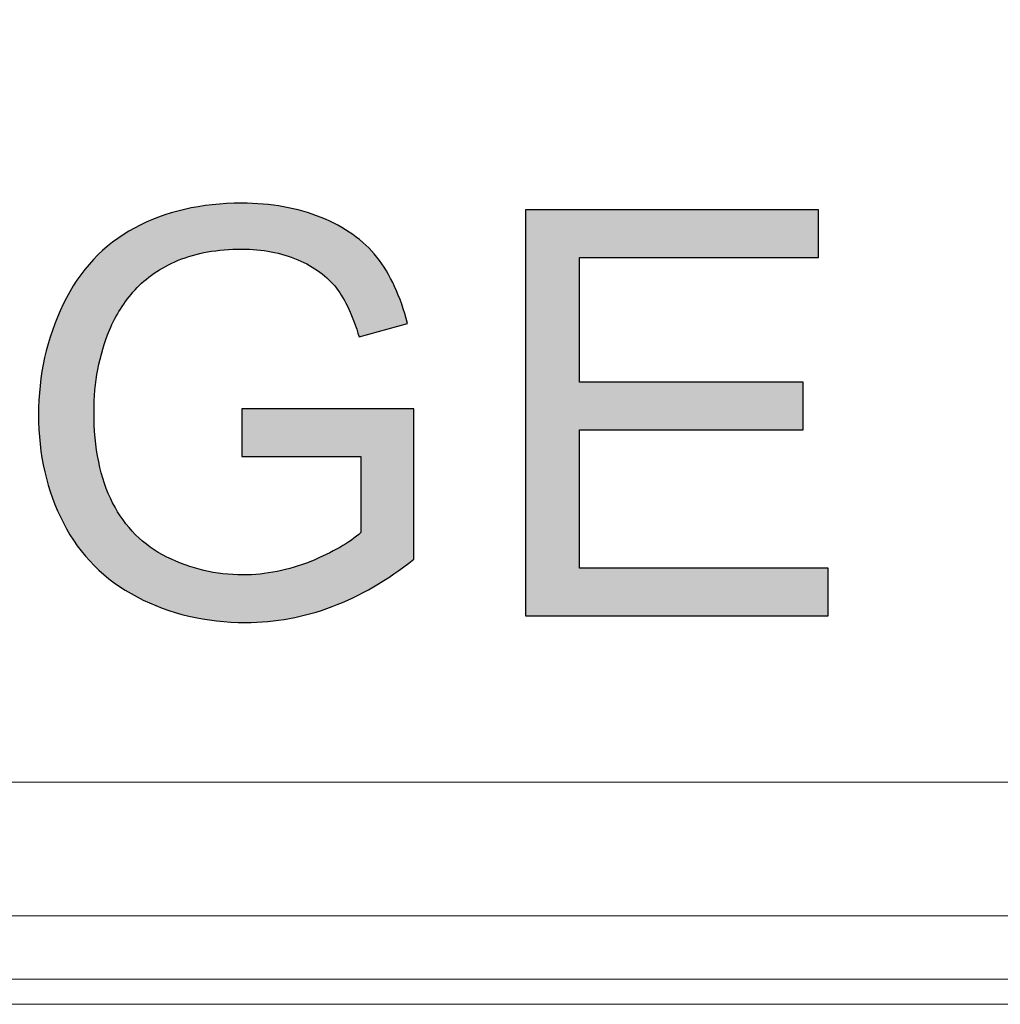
# Model space of a CAD drawing. Header units: millimetres. Extents: x -296 to 295, y -209 to 209.
# Tile 28 of 140: x -246.25 to -242.59, y 1.23 to 4.91. Entities that reach past the tile are written whole.
import ezdxf

# ---------------------------------------------------------------- set-up
doc = ezdxf.new("R2010")
doc.units = ezdxf.units.MM
doc.header["$MEASUREMENT"] = 0
doc.layers.add('layer 1', color=7, linetype='Continuous')

msp = doc.modelspace()

# ---------------------------------------------------------------- hatches: boundary and pattern name
at = {"layer": 'layer 1'}
h = msp.add_hatch(color=250, dxfattribs=at)
edge = h.paths.add_edge_path()
edge.add_spline(control_points=[(-245.422, 3.2741), (-245.422, 3.2741), (-245.422, 3.4519), (-245.422, 3.4519), (-245.422, 3.4519), (-244.7807, 3.4519), (-244.7807, 3.4519), (-244.7807, 3.4519), (-244.7807, 2.8903), (-244.7807, 2.8903), (-244.8791, 2.8119), (-244.9807, 2.7527), (-245.0855, 2.7132), (-245.1902, 2.6737), (-245.2978, 2.6539), (-245.4079, 2.6539), (-245.5568, 2.6539), (-245.6919, 2.6857), (-245.8136, 2.7495), (-245.935, 2.813), (-246.027, 2.9054), (-246.0888, 3.0257), (-246.1509, 3.1464), (-246.1819, 3.2811), (-246.1819, 3.4297), (-246.1819, 3.5771), (-246.1512, 3.7147), (-246.0895, 3.8428), (-246.0277, 3.9705), (-245.9392, 4.0654), (-245.8235, 4.1271), (-245.7078, 4.1892), (-245.5744, 4.2203), (-245.4234, 4.2203), (-245.3141, 4.2203), (-245.2149, 4.2026), (-245.1264, 4.167), (-245.0378, 4.1314), (-244.9683, 4.082), (-244.9182, 4.0188), (-244.8678, 3.9553), (-244.8297, 3.8724), (-244.8036, 3.7705), (-244.8036, 3.7705), (-244.9846, 3.7211), (-244.9846, 3.7211), (-245.0075, 3.798), (-245.0357, 3.8587), (-245.0692, 3.9031), (-245.1031, 3.9472), (-245.1511, 3.9825), (-245.2139, 4.0089), (-245.2763, 4.0354), (-245.3458, 4.0488), (-245.4224, 4.0488), (-245.5137, 4.0488), (-245.5928, 4.0347), (-245.6598, 4.0068), (-245.7265, 3.979), (-245.7801, 3.9423), (-245.8214, 3.8964), (-245.8623, 3.8509), (-245.894, 3.8008), (-245.9166, 3.7465), (-245.9551, 3.6523), (-245.9745, 3.5507), (-245.9745, 3.441), (-245.9745, 3.3055), (-245.9512, 3.1922), (-245.905, 3.1009), (-245.8584, 3.0099), (-245.7907, 2.9421), (-245.7021, 2.898), (-245.6132, 2.8539), (-245.519, 2.8317), (-245.4192, 2.8317), (-245.3324, 2.8317), (-245.2477, 2.8486), (-245.1652, 2.8822), (-245.0826, 2.916), (-245.0202, 2.9516), (-244.9775, 2.9901), (-244.9775, 2.9901), (-244.9775, 3.2741), (-244.9775, 3.2741), (-244.9775, 3.2741), (-245.422, 3.2741), (-245.422, 3.2741)], knot_values=[0, 0, 0, 0, 0.034483, 0.034483, 0.034483, 0.068966, 0.068966, 0.068966, 0.103448, 0.103448, 0.103448, 0.137931, 0.137931, 0.137931, 0.172414, 0.172414, 0.172414, 0.206897, 0.206897, 0.206897, 0.241379, 0.241379, 0.241379, 0.275862, 0.275862, 0.275862, 0.310345, 0.310345, 0.310345, 0.344828, 0.344828, 0.344828, 0.37931, 0.37931, 0.37931, 0.413793, 0.413793, 0.413793, 0.448276, 0.448276, 0.448276, 0.482759, 0.482759, 0.482759, 0.517241, 0.517241, 0.517241, 0.551724, 0.551724, 0.551724, 0.586207, 0.586207, 0.586207, 0.62069, 0.62069, 0.62069, 0.655172, 0.655172, 0.655172, 0.689655, 0.689655, 0.689655, 0.724138, 0.724138, 0.724138, 0.758621, 0.758621, 0.758621, 0.793103, 0.793103, 0.793103, 0.827586, 0.827586, 0.827586, 0.862069, 0.862069, 0.862069, 0.896552, 0.896552, 0.896552, 0.931034, 0.931034, 0.931034, 0.965517, 0.965517, 0.965517, 1, 1, 1, 1], degree=3, periodic=1)
h = msp.add_hatch(color=250, dxfattribs=at)
edge = h.paths.add_edge_path()
edge.add_spline(control_points=[(-245.422, 3.2741), (-245.422, 3.2741), (-245.422, 3.4519), (-245.422, 3.4519), (-245.422, 3.4519), (-244.7807, 3.4519), (-244.7807, 3.4519), (-244.7807, 3.4519), (-244.7807, 2.8903), (-244.7807, 2.8903), (-244.8791, 2.8119), (-244.9807, 2.7527), (-245.0855, 2.7132), (-245.1902, 2.6737), (-245.2978, 2.6539), (-245.4079, 2.6539), (-245.5568, 2.6539), (-245.6919, 2.6857), (-245.8136, 2.7495), (-245.935, 2.813), (-246.027, 2.9054), (-246.0888, 3.0257), (-246.1509, 3.1464), (-246.1819, 3.2811), (-246.1819, 3.4297), (-246.1819, 3.5771), (-246.1512, 3.7147), (-246.0895, 3.8428), (-246.0277, 3.9705), (-245.9392, 4.0654), (-245.8235, 4.1271), (-245.7078, 4.1892), (-245.5744, 4.2203), (-245.4234, 4.2203), (-245.3141, 4.2203), (-245.2149, 4.2026), (-245.1264, 4.167), (-245.0378, 4.1314), (-244.9683, 4.082), (-244.9182, 4.0188), (-244.8678, 3.9553), (-244.8297, 3.8724), (-244.8036, 3.7705), (-244.8036, 3.7705), (-244.9846, 3.7211), (-244.9846, 3.7211), (-245.0075, 3.798), (-245.0357, 3.8587), (-245.0692, 3.9031), (-245.1031, 3.9472), (-245.1511, 3.9825), (-245.2139, 4.0089), (-245.2763, 4.0354), (-245.3458, 4.0488), (-245.4224, 4.0488), (-245.5137, 4.0488), (-245.5928, 4.0347), (-245.6598, 4.0068), (-245.7265, 3.979), (-245.7801, 3.9423), (-245.8214, 3.8964), (-245.8623, 3.8509), (-245.894, 3.8008), (-245.9166, 3.7465), (-245.9551, 3.6523), (-245.9745, 3.5507), (-245.9745, 3.441), (-245.9745, 3.3055), (-245.9512, 3.1922), (-245.905, 3.1009), (-245.8584, 3.0099), (-245.7907, 2.9421), (-245.7021, 2.898), (-245.6132, 2.8539), (-245.519, 2.8317), (-245.4192, 2.8317), (-245.3324, 2.8317), (-245.2477, 2.8486), (-245.1652, 2.8822), (-245.0826, 2.916), (-245.0202, 2.9516), (-244.9775, 2.9901), (-244.9775, 2.9901), (-244.9775, 3.2741), (-244.9775, 3.2741), (-244.9775, 3.2741), (-245.422, 3.2741), (-245.422, 3.2741)], knot_values=[0, 0, 0, 0, 0.034483, 0.034483, 0.034483, 0.068966, 0.068966, 0.068966, 0.103448, 0.103448, 0.103448, 0.137931, 0.137931, 0.137931, 0.172414, 0.172414, 0.172414, 0.206897, 0.206897, 0.206897, 0.241379, 0.241379, 0.241379, 0.275862, 0.275862, 0.275862, 0.310345, 0.310345, 0.310345, 0.344828, 0.344828, 0.344828, 0.37931, 0.37931, 0.37931, 0.413793, 0.413793, 0.413793, 0.448276, 0.448276, 0.448276, 0.482759, 0.482759, 0.482759, 0.517241, 0.517241, 0.517241, 0.551724, 0.551724, 0.551724, 0.586207, 0.586207, 0.586207, 0.62069, 0.62069, 0.62069, 0.655172, 0.655172, 0.655172, 0.689655, 0.689655, 0.689655, 0.724138, 0.724138, 0.724138, 0.758621, 0.758621, 0.758621, 0.793103, 0.793103, 0.793103, 0.827586, 0.827586, 0.827586, 0.862069, 0.862069, 0.862069, 0.896552, 0.896552, 0.896552, 0.931034, 0.931034, 0.931034, 0.965517, 0.965517, 0.965517, 1, 1, 1, 1], degree=3, periodic=1)
h = msp.add_hatch(color=250, dxfattribs=at)
edge = h.paths.add_edge_path()
edge.add_spline(control_points=[(-245.422, 3.2741), (-245.422, 3.2741), (-245.422, 3.4519), (-245.422, 3.4519), (-245.422, 3.4519), (-244.7807, 3.4519), (-244.7807, 3.4519), (-244.7807, 3.4519), (-244.7807, 2.8903), (-244.7807, 2.8903), (-244.8791, 2.8119), (-244.9807, 2.7527), (-245.0855, 2.7132), (-245.1902, 2.6737), (-245.2978, 2.6539), (-245.4079, 2.6539), (-245.5568, 2.6539), (-245.6919, 2.6857), (-245.8136, 2.7495), (-245.935, 2.813), (-246.027, 2.9054), (-246.0888, 3.0257), (-246.1509, 3.1464), (-246.1819, 3.2811), (-246.1819, 3.4297), (-246.1819, 3.5771), (-246.1512, 3.7147), (-246.0895, 3.8428), (-246.0277, 3.9705), (-245.9392, 4.0654), (-245.8235, 4.1271), (-245.7078, 4.1892), (-245.5744, 4.2203), (-245.4234, 4.2203), (-245.3141, 4.2203), (-245.2149, 4.2026), (-245.1264, 4.167), (-245.0378, 4.1314), (-244.9683, 4.082), (-244.9182, 4.0188), (-244.8678, 3.9553), (-244.8297, 3.8724), (-244.8036, 3.7705), (-244.8036, 3.7705), (-244.9846, 3.7211), (-244.9846, 3.7211), (-245.0075, 3.798), (-245.0357, 3.8587), (-245.0692, 3.9031), (-245.1031, 3.9472), (-245.1511, 3.9825), (-245.2139, 4.0089), (-245.2763, 4.0354), (-245.3458, 4.0488), (-245.4224, 4.0488), (-245.5137, 4.0488), (-245.5928, 4.0347), (-245.6598, 4.0068), (-245.7265, 3.979), (-245.7801, 3.9423), (-245.8214, 3.8964), (-245.8623, 3.8509), (-245.894, 3.8008), (-245.9166, 3.7465), (-245.9551, 3.6523), (-245.9745, 3.5507), (-245.9745, 3.441), (-245.9745, 3.3055), (-245.9512, 3.1922), (-245.905, 3.1009), (-245.8584, 3.0099), (-245.7907, 2.9421), (-245.7021, 2.898), (-245.6132, 2.8539), (-245.519, 2.8317), (-245.4192, 2.8317), (-245.3324, 2.8317), (-245.2477, 2.8486), (-245.1652, 2.8822), (-245.0826, 2.916), (-245.0202, 2.9516), (-244.9775, 2.9901), (-244.9775, 2.9901), (-244.9775, 3.2741), (-244.9775, 3.2741), (-244.9775, 3.2741), (-245.422, 3.2741), (-245.422, 3.2741)], knot_values=[0, 0, 0, 0, 0.034483, 0.034483, 0.034483, 0.068966, 0.068966, 0.068966, 0.103448, 0.103448, 0.103448, 0.137931, 0.137931, 0.137931, 0.172414, 0.172414, 0.172414, 0.206897, 0.206897, 0.206897, 0.241379, 0.241379, 0.241379, 0.275862, 0.275862, 0.275862, 0.310345, 0.310345, 0.310345, 0.344828, 0.344828, 0.344828, 0.37931, 0.37931, 0.37931, 0.413793, 0.413793, 0.413793, 0.448276, 0.448276, 0.448276, 0.482759, 0.482759, 0.482759, 0.517241, 0.517241, 0.517241, 0.551724, 0.551724, 0.551724, 0.586207, 0.586207, 0.586207, 0.62069, 0.62069, 0.62069, 0.655172, 0.655172, 0.655172, 0.689655, 0.689655, 0.689655, 0.724138, 0.724138, 0.724138, 0.758621, 0.758621, 0.758621, 0.793103, 0.793103, 0.793103, 0.827586, 0.827586, 0.827586, 0.862069, 0.862069, 0.862069, 0.896552, 0.896552, 0.896552, 0.931034, 0.931034, 0.931034, 0.965517, 0.965517, 0.965517, 1, 1, 1, 1], degree=3, periodic=1)
h = msp.add_hatch(color=250, dxfattribs=at)
edge = h.paths.add_edge_path()
edge.add_spline(control_points=[(-245.422, 3.2741), (-245.422, 3.2741), (-245.422, 3.4519), (-245.422, 3.4519), (-245.422, 3.4519), (-244.7807, 3.4519), (-244.7807, 3.4519), (-244.7807, 3.4519), (-244.7807, 2.8903), (-244.7807, 2.8903), (-244.8791, 2.8119), (-244.9807, 2.7527), (-245.0855, 2.7132), (-245.1902, 2.6737), (-245.2978, 2.6539), (-245.4079, 2.6539), (-245.5568, 2.6539), (-245.6919, 2.6857), (-245.8136, 2.7495), (-245.935, 2.813), (-246.027, 2.9054), (-246.0888, 3.0257), (-246.1509, 3.1464), (-246.1819, 3.2811), (-246.1819, 3.4297), (-246.1819, 3.5771), (-246.1512, 3.7147), (-246.0895, 3.8428), (-246.0277, 3.9705), (-245.9392, 4.0654), (-245.8235, 4.1271), (-245.7078, 4.1892), (-245.5744, 4.2203), (-245.4234, 4.2203), (-245.3141, 4.2203), (-245.2149, 4.2026), (-245.1264, 4.167), (-245.0378, 4.1314), (-244.9683, 4.082), (-244.9182, 4.0188), (-244.8678, 3.9553), (-244.8297, 3.8724), (-244.8036, 3.7705), (-244.8036, 3.7705), (-244.9846, 3.7211), (-244.9846, 3.7211), (-245.0075, 3.798), (-245.0357, 3.8587), (-245.0692, 3.9031), (-245.1031, 3.9472), (-245.1511, 3.9825), (-245.2139, 4.0089), (-245.2763, 4.0354), (-245.3458, 4.0488), (-245.4224, 4.0488), (-245.5137, 4.0488), (-245.5928, 4.0347), (-245.6598, 4.0068), (-245.7265, 3.979), (-245.7801, 3.9423), (-245.8214, 3.8964), (-245.8623, 3.8509), (-245.894, 3.8008), (-245.9166, 3.7465), (-245.9551, 3.6523), (-245.9745, 3.5507), (-245.9745, 3.441), (-245.9745, 3.3055), (-245.9512, 3.1922), (-245.905, 3.1009), (-245.8584, 3.0099), (-245.7907, 2.9421), (-245.7021, 2.898), (-245.6132, 2.8539), (-245.519, 2.8317), (-245.4192, 2.8317), (-245.3324, 2.8317), (-245.2477, 2.8486), (-245.1652, 2.8822), (-245.0826, 2.916), (-245.0202, 2.9516), (-244.9775, 2.9901), (-244.9775, 2.9901), (-244.9775, 3.2741), (-244.9775, 3.2741), (-244.9775, 3.2741), (-245.422, 3.2741), (-245.422, 3.2741)], knot_values=[0, 0, 0, 0, 0.034483, 0.034483, 0.034483, 0.068966, 0.068966, 0.068966, 0.103448, 0.103448, 0.103448, 0.137931, 0.137931, 0.137931, 0.172414, 0.172414, 0.172414, 0.206897, 0.206897, 0.206897, 0.241379, 0.241379, 0.241379, 0.275862, 0.275862, 0.275862, 0.310345, 0.310345, 0.310345, 0.344828, 0.344828, 0.344828, 0.37931, 0.37931, 0.37931, 0.413793, 0.413793, 0.413793, 0.448276, 0.448276, 0.448276, 0.482759, 0.482759, 0.482759, 0.517241, 0.517241, 0.517241, 0.551724, 0.551724, 0.551724, 0.586207, 0.586207, 0.586207, 0.62069, 0.62069, 0.62069, 0.655172, 0.655172, 0.655172, 0.689655, 0.689655, 0.689655, 0.724138, 0.724138, 0.724138, 0.758621, 0.758621, 0.758621, 0.793103, 0.793103, 0.793103, 0.827586, 0.827586, 0.827586, 0.862069, 0.862069, 0.862069, 0.896552, 0.896552, 0.896552, 0.931034, 0.931034, 0.931034, 0.965517, 0.965517, 0.965517, 1, 1, 1, 1], degree=3, periodic=1)
h = msp.add_hatch(color=250, dxfattribs=at)
edge = h.paths.add_edge_path()
edge.add_spline(control_points=[(-244.3629, 2.6793), (-244.3629, 2.6793), (-244.3629, 4.1949), (-244.3629, 4.1949), (-244.3629, 4.1949), (-243.2685, 4.1949), (-243.2685, 4.1949), (-243.2685, 4.1949), (-243.2685, 4.0171), (-243.2685, 4.0171), (-243.2685, 4.0171), (-244.1618, 4.0171), (-244.1618, 4.0171), (-244.1618, 4.0171), (-244.1618, 3.5514), (-244.1618, 3.5514), (-244.1618, 3.5514), (-243.3257, 3.5514), (-243.3257, 3.5514), (-243.3257, 3.5514), (-243.3257, 3.3736), (-243.3257, 3.3736), (-243.3257, 3.3736), (-244.1618, 3.3736), (-244.1618, 3.3736), (-244.1618, 3.3736), (-244.1618, 2.8571), (-244.1618, 2.8571), (-244.1618, 2.8571), (-243.2326, 2.8571), (-243.2326, 2.8571), (-243.2326, 2.8571), (-243.2326, 2.6793), (-243.2326, 2.6793), (-243.2326, 2.6793), (-244.3629, 2.6793), (-244.3629, 2.6793)], knot_values=[0, 0, 0, 0, 0.083333, 0.083333, 0.083333, 0.166667, 0.166667, 0.166667, 0.25, 0.25, 0.25, 0.333333, 0.333333, 0.333333, 0.416667, 0.416667, 0.416667, 0.5, 0.5, 0.5, 0.583333, 0.583333, 0.583333, 0.666667, 0.666667, 0.666667, 0.75, 0.75, 0.75, 0.833333, 0.833333, 0.833333, 0.916667, 0.916667, 0.916667, 1, 1, 1, 1], degree=3, periodic=1)
h = msp.add_hatch(color=250, dxfattribs=at)
edge = h.paths.add_edge_path()
edge.add_spline(control_points=[(-244.3629, 2.6793), (-244.3629, 2.6793), (-244.3629, 4.1949), (-244.3629, 4.1949), (-244.3629, 4.1949), (-243.2685, 4.1949), (-243.2685, 4.1949), (-243.2685, 4.1949), (-243.2685, 4.0171), (-243.2685, 4.0171), (-243.2685, 4.0171), (-244.1618, 4.0171), (-244.1618, 4.0171), (-244.1618, 4.0171), (-244.1618, 3.5514), (-244.1618, 3.5514), (-244.1618, 3.5514), (-243.3257, 3.5514), (-243.3257, 3.5514), (-243.3257, 3.5514), (-243.3257, 3.3736), (-243.3257, 3.3736), (-243.3257, 3.3736), (-244.1618, 3.3736), (-244.1618, 3.3736), (-244.1618, 3.3736), (-244.1618, 2.8571), (-244.1618, 2.8571), (-244.1618, 2.8571), (-243.2326, 2.8571), (-243.2326, 2.8571), (-243.2326, 2.8571), (-243.2326, 2.6793), (-243.2326, 2.6793), (-243.2326, 2.6793), (-244.3629, 2.6793), (-244.3629, 2.6793)], knot_values=[0, 0, 0, 0, 0.083333, 0.083333, 0.083333, 0.166667, 0.166667, 0.166667, 0.25, 0.25, 0.25, 0.333333, 0.333333, 0.333333, 0.416667, 0.416667, 0.416667, 0.5, 0.5, 0.5, 0.583333, 0.583333, 0.583333, 0.666667, 0.666667, 0.666667, 0.75, 0.75, 0.75, 0.833333, 0.833333, 0.833333, 0.916667, 0.916667, 0.916667, 1, 1, 1, 1], degree=3, periodic=1)
h = msp.add_hatch(color=250, dxfattribs=at)
edge = h.paths.add_edge_path()
edge.add_spline(control_points=[(-244.3629, 2.6793), (-244.3629, 2.6793), (-244.3629, 4.1949), (-244.3629, 4.1949), (-244.3629, 4.1949), (-243.2685, 4.1949), (-243.2685, 4.1949), (-243.2685, 4.1949), (-243.2685, 4.0171), (-243.2685, 4.0171), (-243.2685, 4.0171), (-244.1618, 4.0171), (-244.1618, 4.0171), (-244.1618, 4.0171), (-244.1618, 3.5514), (-244.1618, 3.5514), (-244.1618, 3.5514), (-243.3257, 3.5514), (-243.3257, 3.5514), (-243.3257, 3.5514), (-243.3257, 3.3736), (-243.3257, 3.3736), (-243.3257, 3.3736), (-244.1618, 3.3736), (-244.1618, 3.3736), (-244.1618, 3.3736), (-244.1618, 2.8571), (-244.1618, 2.8571), (-244.1618, 2.8571), (-243.2326, 2.8571), (-243.2326, 2.8571), (-243.2326, 2.8571), (-243.2326, 2.6793), (-243.2326, 2.6793), (-243.2326, 2.6793), (-244.3629, 2.6793), (-244.3629, 2.6793)], knot_values=[0, 0, 0, 0, 0.083333, 0.083333, 0.083333, 0.166667, 0.166667, 0.166667, 0.25, 0.25, 0.25, 0.333333, 0.333333, 0.333333, 0.416667, 0.416667, 0.416667, 0.5, 0.5, 0.5, 0.583333, 0.583333, 0.583333, 0.666667, 0.666667, 0.666667, 0.75, 0.75, 0.75, 0.833333, 0.833333, 0.833333, 0.916667, 0.916667, 0.916667, 1, 1, 1, 1], degree=3, periodic=1)
h = msp.add_hatch(color=250, dxfattribs=at)
edge = h.paths.add_edge_path()
edge.add_spline(control_points=[(-244.3629, 2.6793), (-244.3629, 2.6793), (-244.3629, 4.1949), (-244.3629, 4.1949), (-244.3629, 4.1949), (-243.2685, 4.1949), (-243.2685, 4.1949), (-243.2685, 4.1949), (-243.2685, 4.0171), (-243.2685, 4.0171), (-243.2685, 4.0171), (-244.1618, 4.0171), (-244.1618, 4.0171), (-244.1618, 4.0171), (-244.1618, 3.5514), (-244.1618, 3.5514), (-244.1618, 3.5514), (-243.3257, 3.5514), (-243.3257, 3.5514), (-243.3257, 3.5514), (-243.3257, 3.3736), (-243.3257, 3.3736), (-243.3257, 3.3736), (-244.1618, 3.3736), (-244.1618, 3.3736), (-244.1618, 3.3736), (-244.1618, 2.8571), (-244.1618, 2.8571), (-244.1618, 2.8571), (-243.2326, 2.8571), (-243.2326, 2.8571), (-243.2326, 2.8571), (-243.2326, 2.6793), (-243.2326, 2.6793), (-243.2326, 2.6793), (-244.3629, 2.6793), (-244.3629, 2.6793)], knot_values=[0, 0, 0, 0, 0.083333, 0.083333, 0.083333, 0.166667, 0.166667, 0.166667, 0.25, 0.25, 0.25, 0.333333, 0.333333, 0.333333, 0.416667, 0.416667, 0.416667, 0.5, 0.5, 0.5, 0.583333, 0.583333, 0.583333, 0.666667, 0.666667, 0.666667, 0.75, 0.75, 0.75, 0.833333, 0.833333, 0.833333, 0.916667, 0.916667, 0.916667, 1, 1, 1, 1], degree=3, periodic=1)

# ---------------------------------------------------------------- linework, layer by layer
at = {"layer": 'layer 1', "color": 1, "lineweight": 0}
msp.add_open_spline([(295.3283, 209.2747), (295.3283, 209.2747), (295.3283, -208.9236), (295.3283, -208.9236), (295.3283, -208.9236), (-296.1944, -208.9236), (-296.1944, -208.9236), (-296.1944, -208.9236), (-296.1944, 209.2747), (-296.1944, 209.2747), (-296.1944, 209.2747), (295.3283, 209.2747), (295.3283, 209.2747)], degree=3, knots=[0, 0, 0, 0, 0.25, 0.25, 0.25, 0.5, 0.5, 0.5, 0.75, 0.75, 0.75, 1, 1, 1, 1], dxfattribs=at)
at = {"layer": 'layer 1', "color": 5, "lineweight": 0}
msp.add_open_spline([(-281.2487, 194.7284), (-281.2487, 194.7284), (-281.2487, -197.0649), (-281.2487, -197.0649), (-281.2487, -197.0649), (283.3586, -197.0649), (283.3586, -197.0649)], degree=3, knots=[0, 0, 0, 0, 0.5, 0.5, 0.5, 1, 1, 1, 1], dxfattribs=at)
at = {"layer": 'layer 1', "color": 250}
for points, knots in [([(-245.422, 3.2741), (-245.422, 3.2741), (-245.422, 3.4519), (-245.422, 3.4519), (-245.422, 3.4519), (-244.7807, 3.4519), (-244.7807, 3.4519), (-244.7807, 3.4519), (-244.7807, 2.8903), (-244.7807, 2.8903), (-244.8791, 2.8119), (-244.9807, 2.7527), (-245.0855, 2.7132), (-245.1902, 2.6737), (-245.2978, 2.6539), (-245.4079, 2.6539), (-245.5568, 2.6539), (-245.6919, 2.6857), (-245.8136, 2.7495), (-245.935, 2.813), (-246.027, 2.9054), (-246.0888, 3.0257), (-246.1509, 3.1464), (-246.1819, 3.2811), (-246.1819, 3.4297), (-246.1819, 3.5771), (-246.1512, 3.7147), (-246.0895, 3.8428), (-246.0277, 3.9705), (-245.9392, 4.0654), (-245.8235, 4.1271), (-245.7078, 4.1892), (-245.5744, 4.2203), (-245.4234, 4.2203), (-245.3141, 4.2203), (-245.2149, 4.2026), (-245.1264, 4.167), (-245.0378, 4.1314), (-244.9683, 4.082), (-244.9182, 4.0188), (-244.8678, 3.9553), (-244.8297, 3.8724), (-244.8036, 3.7705), (-244.8036, 3.7705), (-244.9846, 3.7211), (-244.9846, 3.7211), (-245.0075, 3.798), (-245.0357, 3.8587), (-245.0692, 3.9031), (-245.1031, 3.9472), (-245.1511, 3.9825), (-245.2139, 4.0089), (-245.2763, 4.0354), (-245.3458, 4.0488), (-245.4224, 4.0488), (-245.5137, 4.0488), (-245.5928, 4.0347), (-245.6598, 4.0068), (-245.7265, 3.979), (-245.7801, 3.9423), (-245.8214, 3.8964), (-245.8623, 3.8509), (-245.894, 3.8008), (-245.9166, 3.7465), (-245.9551, 3.6523), (-245.9745, 3.5507), (-245.9745, 3.441), (-245.9745, 3.3055), (-245.9512, 3.1922), (-245.905, 3.1009), (-245.8584, 3.0099), (-245.7907, 2.9421), (-245.7021, 2.898), (-245.6132, 2.8539), (-245.519, 2.8317), (-245.4192, 2.8317), (-245.3324, 2.8317), (-245.2477, 2.8486), (-245.1652, 2.8822), (-245.0826, 2.916), (-245.0202, 2.9516), (-244.9775, 2.9901), (-244.9775, 2.9901), (-244.9775, 3.2741), (-244.9775, 3.2741), (-244.9775, 3.2741), (-245.422, 3.2741), (-245.422, 3.2741)], [0, 0, 0, 0, 0.034483, 0.034483, 0.034483, 0.068966, 0.068966, 0.068966, 0.103448, 0.103448, 0.103448, 0.137931, 0.137931, 0.137931, 0.172414, 0.172414, 0.172414, 0.206897, 0.206897, 0.206897, 0.241379, 0.241379, 0.241379, 0.275862, 0.275862, 0.275862, 0.310345, 0.310345, 0.310345, 0.344828, 0.344828, 0.344828, 0.37931, 0.37931, 0.37931, 0.413793, 0.413793, 0.413793, 0.448276, 0.448276, 0.448276, 0.482759, 0.482759, 0.482759, 0.517241, 0.517241, 0.517241, 0.551724, 0.551724, 0.551724, 0.586207, 0.586207, 0.586207, 0.62069, 0.62069, 0.62069, 0.655172, 0.655172, 0.655172, 0.689655, 0.689655, 0.689655, 0.724138, 0.724138, 0.724138, 0.758621, 0.758621, 0.758621, 0.793103, 0.793103, 0.793103, 0.827586, 0.827586, 0.827586, 0.862069, 0.862069, 0.862069, 0.896552, 0.896552, 0.896552, 0.931034, 0.931034, 0.931034, 0.965517, 0.965517, 0.965517, 1, 1, 1, 1]), ([(-245.422, 3.2741), (-245.422, 3.2741), (-245.422, 3.4519), (-245.422, 3.4519), (-245.422, 3.4519), (-244.7807, 3.4519), (-244.7807, 3.4519), (-244.7807, 3.4519), (-244.7807, 2.8903), (-244.7807, 2.8903), (-244.8791, 2.8119), (-244.9807, 2.7527), (-245.0855, 2.7132), (-245.1902, 2.6737), (-245.2978, 2.6539), (-245.4079, 2.6539), (-245.5568, 2.6539), (-245.6919, 2.6857), (-245.8136, 2.7495), (-245.935, 2.813), (-246.027, 2.9054), (-246.0888, 3.0257), (-246.1509, 3.1464), (-246.1819, 3.2811), (-246.1819, 3.4297), (-246.1819, 3.5771), (-246.1512, 3.7147), (-246.0895, 3.8428), (-246.0277, 3.9705), (-245.9392, 4.0654), (-245.8235, 4.1271), (-245.7078, 4.1892), (-245.5744, 4.2203), (-245.4234, 4.2203), (-245.3141, 4.2203), (-245.2149, 4.2026), (-245.1264, 4.167), (-245.0378, 4.1314), (-244.9683, 4.082), (-244.9182, 4.0188), (-244.8678, 3.9553), (-244.8297, 3.8724), (-244.8036, 3.7705), (-244.8036, 3.7705), (-244.9846, 3.7211), (-244.9846, 3.7211), (-245.0075, 3.798), (-245.0357, 3.8587), (-245.0692, 3.9031), (-245.1031, 3.9472), (-245.1511, 3.9825), (-245.2139, 4.0089), (-245.2763, 4.0354), (-245.3458, 4.0488), (-245.4224, 4.0488), (-245.5137, 4.0488), (-245.5928, 4.0347), (-245.6598, 4.0068), (-245.7265, 3.979), (-245.7801, 3.9423), (-245.8214, 3.8964), (-245.8623, 3.8509), (-245.894, 3.8008), (-245.9166, 3.7465), (-245.9551, 3.6523), (-245.9745, 3.5507), (-245.9745, 3.441), (-245.9745, 3.3055), (-245.9512, 3.1922), (-245.905, 3.1009), (-245.8584, 3.0099), (-245.7907, 2.9421), (-245.7021, 2.898), (-245.6132, 2.8539), (-245.519, 2.8317), (-245.4192, 2.8317), (-245.3324, 2.8317), (-245.2477, 2.8486), (-245.1652, 2.8822), (-245.0826, 2.916), (-245.0202, 2.9516), (-244.9775, 2.9901), (-244.9775, 2.9901), (-244.9775, 3.2741), (-244.9775, 3.2741), (-244.9775, 3.2741), (-245.422, 3.2741), (-245.422, 3.2741)], [0, 0, 0, 0, 0.034483, 0.034483, 0.034483, 0.068966, 0.068966, 0.068966, 0.103448, 0.103448, 0.103448, 0.137931, 0.137931, 0.137931, 0.172414, 0.172414, 0.172414, 0.206897, 0.206897, 0.206897, 0.241379, 0.241379, 0.241379, 0.275862, 0.275862, 0.275862, 0.310345, 0.310345, 0.310345, 0.344828, 0.344828, 0.344828, 0.37931, 0.37931, 0.37931, 0.413793, 0.413793, 0.413793, 0.448276, 0.448276, 0.448276, 0.482759, 0.482759, 0.482759, 0.517241, 0.517241, 0.517241, 0.551724, 0.551724, 0.551724, 0.586207, 0.586207, 0.586207, 0.62069, 0.62069, 0.62069, 0.655172, 0.655172, 0.655172, 0.689655, 0.689655, 0.689655, 0.724138, 0.724138, 0.724138, 0.758621, 0.758621, 0.758621, 0.793103, 0.793103, 0.793103, 0.827586, 0.827586, 0.827586, 0.862069, 0.862069, 0.862069, 0.896552, 0.896552, 0.896552, 0.931034, 0.931034, 0.931034, 0.965517, 0.965517, 0.965517, 1, 1, 1, 1]), ([(-245.422, 3.2741), (-245.422, 3.2741), (-245.422, 3.4519), (-245.422, 3.4519), (-245.422, 3.4519), (-244.7807, 3.4519), (-244.7807, 3.4519), (-244.7807, 3.4519), (-244.7807, 2.8903), (-244.7807, 2.8903), (-244.8791, 2.8119), (-244.9807, 2.7527), (-245.0855, 2.7132), (-245.1902, 2.6737), (-245.2978, 2.6539), (-245.4079, 2.6539), (-245.5568, 2.6539), (-245.6919, 2.6857), (-245.8136, 2.7495), (-245.935, 2.813), (-246.027, 2.9054), (-246.0888, 3.0257), (-246.1509, 3.1464), (-246.1819, 3.2811), (-246.1819, 3.4297), (-246.1819, 3.5771), (-246.1512, 3.7147), (-246.0895, 3.8428), (-246.0277, 3.9705), (-245.9392, 4.0654), (-245.8235, 4.1271), (-245.7078, 4.1892), (-245.5744, 4.2203), (-245.4234, 4.2203), (-245.3141, 4.2203), (-245.2149, 4.2026), (-245.1264, 4.167), (-245.0378, 4.1314), (-244.9683, 4.082), (-244.9182, 4.0188), (-244.8678, 3.9553), (-244.8297, 3.8724), (-244.8036, 3.7705), (-244.8036, 3.7705), (-244.9846, 3.7211), (-244.9846, 3.7211), (-245.0075, 3.798), (-245.0357, 3.8587), (-245.0692, 3.9031), (-245.1031, 3.9472), (-245.1511, 3.9825), (-245.2139, 4.0089), (-245.2763, 4.0354), (-245.3458, 4.0488), (-245.4224, 4.0488), (-245.5137, 4.0488), (-245.5928, 4.0347), (-245.6598, 4.0068), (-245.7265, 3.979), (-245.7801, 3.9423), (-245.8214, 3.8964), (-245.8623, 3.8509), (-245.894, 3.8008), (-245.9166, 3.7465), (-245.9551, 3.6523), (-245.9745, 3.5507), (-245.9745, 3.441), (-245.9745, 3.3055), (-245.9512, 3.1922), (-245.905, 3.1009), (-245.8584, 3.0099), (-245.7907, 2.9421), (-245.7021, 2.898), (-245.6132, 2.8539), (-245.519, 2.8317), (-245.4192, 2.8317), (-245.3324, 2.8317), (-245.2477, 2.8486), (-245.1652, 2.8822), (-245.0826, 2.916), (-245.0202, 2.9516), (-244.9775, 2.9901), (-244.9775, 2.9901), (-244.9775, 3.2741), (-244.9775, 3.2741), (-244.9775, 3.2741), (-245.422, 3.2741), (-245.422, 3.2741)], [0, 0, 0, 0, 0.034483, 0.034483, 0.034483, 0.068966, 0.068966, 0.068966, 0.103448, 0.103448, 0.103448, 0.137931, 0.137931, 0.137931, 0.172414, 0.172414, 0.172414, 0.206897, 0.206897, 0.206897, 0.241379, 0.241379, 0.241379, 0.275862, 0.275862, 0.275862, 0.310345, 0.310345, 0.310345, 0.344828, 0.344828, 0.344828, 0.37931, 0.37931, 0.37931, 0.413793, 0.413793, 0.413793, 0.448276, 0.448276, 0.448276, 0.482759, 0.482759, 0.482759, 0.517241, 0.517241, 0.517241, 0.551724, 0.551724, 0.551724, 0.586207, 0.586207, 0.586207, 0.62069, 0.62069, 0.62069, 0.655172, 0.655172, 0.655172, 0.689655, 0.689655, 0.689655, 0.724138, 0.724138, 0.724138, 0.758621, 0.758621, 0.758621, 0.793103, 0.793103, 0.793103, 0.827586, 0.827586, 0.827586, 0.862069, 0.862069, 0.862069, 0.896552, 0.896552, 0.896552, 0.931034, 0.931034, 0.931034, 0.965517, 0.965517, 0.965517, 1, 1, 1, 1]), ([(-245.422, 3.2741), (-245.422, 3.2741), (-245.422, 3.4519), (-245.422, 3.4519), (-245.422, 3.4519), (-244.7807, 3.4519), (-244.7807, 3.4519), (-244.7807, 3.4519), (-244.7807, 2.8903), (-244.7807, 2.8903), (-244.8791, 2.8119), (-244.9807, 2.7527), (-245.0855, 2.7132), (-245.1902, 2.6737), (-245.2978, 2.6539), (-245.4079, 2.6539), (-245.5568, 2.6539), (-245.6919, 2.6857), (-245.8136, 2.7495), (-245.935, 2.813), (-246.027, 2.9054), (-246.0888, 3.0257), (-246.1509, 3.1464), (-246.1819, 3.2811), (-246.1819, 3.4297), (-246.1819, 3.5771), (-246.1512, 3.7147), (-246.0895, 3.8428), (-246.0277, 3.9705), (-245.9392, 4.0654), (-245.8235, 4.1271), (-245.7078, 4.1892), (-245.5744, 4.2203), (-245.4234, 4.2203), (-245.3141, 4.2203), (-245.2149, 4.2026), (-245.1264, 4.167), (-245.0378, 4.1314), (-244.9683, 4.082), (-244.9182, 4.0188), (-244.8678, 3.9553), (-244.8297, 3.8724), (-244.8036, 3.7705), (-244.8036, 3.7705), (-244.9846, 3.7211), (-244.9846, 3.7211), (-245.0075, 3.798), (-245.0357, 3.8587), (-245.0692, 3.9031), (-245.1031, 3.9472), (-245.1511, 3.9825), (-245.2139, 4.0089), (-245.2763, 4.0354), (-245.3458, 4.0488), (-245.4224, 4.0488), (-245.5137, 4.0488), (-245.5928, 4.0347), (-245.6598, 4.0068), (-245.7265, 3.979), (-245.7801, 3.9423), (-245.8214, 3.8964), (-245.8623, 3.8509), (-245.894, 3.8008), (-245.9166, 3.7465), (-245.9551, 3.6523), (-245.9745, 3.5507), (-245.9745, 3.441), (-245.9745, 3.3055), (-245.9512, 3.1922), (-245.905, 3.1009), (-245.8584, 3.0099), (-245.7907, 2.9421), (-245.7021, 2.898), (-245.6132, 2.8539), (-245.519, 2.8317), (-245.4192, 2.8317), (-245.3324, 2.8317), (-245.2477, 2.8486), (-245.1652, 2.8822), (-245.0826, 2.916), (-245.0202, 2.9516), (-244.9775, 2.9901), (-244.9775, 2.9901), (-244.9775, 3.2741), (-244.9775, 3.2741), (-244.9775, 3.2741), (-245.422, 3.2741), (-245.422, 3.2741)], [0, 0, 0, 0, 0.034483, 0.034483, 0.034483, 0.068966, 0.068966, 0.068966, 0.103448, 0.103448, 0.103448, 0.137931, 0.137931, 0.137931, 0.172414, 0.172414, 0.172414, 0.206897, 0.206897, 0.206897, 0.241379, 0.241379, 0.241379, 0.275862, 0.275862, 0.275862, 0.310345, 0.310345, 0.310345, 0.344828, 0.344828, 0.344828, 0.37931, 0.37931, 0.37931, 0.413793, 0.413793, 0.413793, 0.448276, 0.448276, 0.448276, 0.482759, 0.482759, 0.482759, 0.517241, 0.517241, 0.517241, 0.551724, 0.551724, 0.551724, 0.586207, 0.586207, 0.586207, 0.62069, 0.62069, 0.62069, 0.655172, 0.655172, 0.655172, 0.689655, 0.689655, 0.689655, 0.724138, 0.724138, 0.724138, 0.758621, 0.758621, 0.758621, 0.793103, 0.793103, 0.793103, 0.827586, 0.827586, 0.827586, 0.862069, 0.862069, 0.862069, 0.896552, 0.896552, 0.896552, 0.931034, 0.931034, 0.931034, 0.965517, 0.965517, 0.965517, 1, 1, 1, 1]), ([(-244.3629, 2.6793), (-244.3629, 2.6793), (-244.3629, 4.1949), (-244.3629, 4.1949), (-244.3629, 4.1949), (-243.2685, 4.1949), (-243.2685, 4.1949), (-243.2685, 4.1949), (-243.2685, 4.0171), (-243.2685, 4.0171), (-243.2685, 4.0171), (-244.1618, 4.0171), (-244.1618, 4.0171), (-244.1618, 4.0171), (-244.1618, 3.5514), (-244.1618, 3.5514), (-244.1618, 3.5514), (-243.3257, 3.5514), (-243.3257, 3.5514), (-243.3257, 3.5514), (-243.3257, 3.3736), (-243.3257, 3.3736), (-243.3257, 3.3736), (-244.1618, 3.3736), (-244.1618, 3.3736), (-244.1618, 3.3736), (-244.1618, 2.8571), (-244.1618, 2.8571), (-244.1618, 2.8571), (-243.2326, 2.8571), (-243.2326, 2.8571), (-243.2326, 2.8571), (-243.2326, 2.6793), (-243.2326, 2.6793), (-243.2326, 2.6793), (-244.3629, 2.6793), (-244.3629, 2.6793)], [0, 0, 0, 0, 0.083333, 0.083333, 0.083333, 0.166667, 0.166667, 0.166667, 0.25, 0.25, 0.25, 0.333333, 0.333333, 0.333333, 0.416667, 0.416667, 0.416667, 0.5, 0.5, 0.5, 0.583333, 0.583333, 0.583333, 0.666667, 0.666667, 0.666667, 0.75, 0.75, 0.75, 0.833333, 0.833333, 0.833333, 0.916667, 0.916667, 0.916667, 1, 1, 1, 1]), ([(-244.3629, 2.6793), (-244.3629, 2.6793), (-244.3629, 4.1949), (-244.3629, 4.1949), (-244.3629, 4.1949), (-243.2685, 4.1949), (-243.2685, 4.1949), (-243.2685, 4.1949), (-243.2685, 4.0171), (-243.2685, 4.0171), (-243.2685, 4.0171), (-244.1618, 4.0171), (-244.1618, 4.0171), (-244.1618, 4.0171), (-244.1618, 3.5514), (-244.1618, 3.5514), (-244.1618, 3.5514), (-243.3257, 3.5514), (-243.3257, 3.5514), (-243.3257, 3.5514), (-243.3257, 3.3736), (-243.3257, 3.3736), (-243.3257, 3.3736), (-244.1618, 3.3736), (-244.1618, 3.3736), (-244.1618, 3.3736), (-244.1618, 2.8571), (-244.1618, 2.8571), (-244.1618, 2.8571), (-243.2326, 2.8571), (-243.2326, 2.8571), (-243.2326, 2.8571), (-243.2326, 2.6793), (-243.2326, 2.6793), (-243.2326, 2.6793), (-244.3629, 2.6793), (-244.3629, 2.6793)], [0, 0, 0, 0, 0.083333, 0.083333, 0.083333, 0.166667, 0.166667, 0.166667, 0.25, 0.25, 0.25, 0.333333, 0.333333, 0.333333, 0.416667, 0.416667, 0.416667, 0.5, 0.5, 0.5, 0.583333, 0.583333, 0.583333, 0.666667, 0.666667, 0.666667, 0.75, 0.75, 0.75, 0.833333, 0.833333, 0.833333, 0.916667, 0.916667, 0.916667, 1, 1, 1, 1]), ([(-244.3629, 2.6793), (-244.3629, 2.6793), (-244.3629, 4.1949), (-244.3629, 4.1949), (-244.3629, 4.1949), (-243.2685, 4.1949), (-243.2685, 4.1949), (-243.2685, 4.1949), (-243.2685, 4.0171), (-243.2685, 4.0171), (-243.2685, 4.0171), (-244.1618, 4.0171), (-244.1618, 4.0171), (-244.1618, 4.0171), (-244.1618, 3.5514), (-244.1618, 3.5514), (-244.1618, 3.5514), (-243.3257, 3.5514), (-243.3257, 3.5514), (-243.3257, 3.5514), (-243.3257, 3.3736), (-243.3257, 3.3736), (-243.3257, 3.3736), (-244.1618, 3.3736), (-244.1618, 3.3736), (-244.1618, 3.3736), (-244.1618, 2.8571), (-244.1618, 2.8571), (-244.1618, 2.8571), (-243.2326, 2.8571), (-243.2326, 2.8571), (-243.2326, 2.8571), (-243.2326, 2.6793), (-243.2326, 2.6793), (-243.2326, 2.6793), (-244.3629, 2.6793), (-244.3629, 2.6793)], [0, 0, 0, 0, 0.083333, 0.083333, 0.083333, 0.166667, 0.166667, 0.166667, 0.25, 0.25, 0.25, 0.333333, 0.333333, 0.333333, 0.416667, 0.416667, 0.416667, 0.5, 0.5, 0.5, 0.583333, 0.583333, 0.583333, 0.666667, 0.666667, 0.666667, 0.75, 0.75, 0.75, 0.833333, 0.833333, 0.833333, 0.916667, 0.916667, 0.916667, 1, 1, 1, 1]), ([(-244.3629, 2.6793), (-244.3629, 2.6793), (-244.3629, 4.1949), (-244.3629, 4.1949), (-244.3629, 4.1949), (-243.2685, 4.1949), (-243.2685, 4.1949), (-243.2685, 4.1949), (-243.2685, 4.0171), (-243.2685, 4.0171), (-243.2685, 4.0171), (-244.1618, 4.0171), (-244.1618, 4.0171), (-244.1618, 4.0171), (-244.1618, 3.5514), (-244.1618, 3.5514), (-244.1618, 3.5514), (-243.3257, 3.5514), (-243.3257, 3.5514), (-243.3257, 3.5514), (-243.3257, 3.3736), (-243.3257, 3.3736), (-243.3257, 3.3736), (-244.1618, 3.3736), (-244.1618, 3.3736), (-244.1618, 3.3736), (-244.1618, 2.8571), (-244.1618, 2.8571), (-244.1618, 2.8571), (-243.2326, 2.8571), (-243.2326, 2.8571), (-243.2326, 2.8571), (-243.2326, 2.6793), (-243.2326, 2.6793), (-243.2326, 2.6793), (-244.3629, 2.6793), (-244.3629, 2.6793)], [0, 0, 0, 0, 0.083333, 0.083333, 0.083333, 0.166667, 0.166667, 0.166667, 0.25, 0.25, 0.25, 0.333333, 0.333333, 0.333333, 0.416667, 0.416667, 0.416667, 0.5, 0.5, 0.5, 0.583333, 0.583333, 0.583333, 0.666667, 0.666667, 0.666667, 0.75, 0.75, 0.75, 0.833333, 0.833333, 0.833333, 0.916667, 0.916667, 0.916667, 1, 1, 1, 1])]:
    msp.add_open_spline(points, degree=3, knots=knots, dxfattribs=at)
at = {"layer": 'layer 1', "lineweight": 9}
for points in [[(-234.907, 2.0579), (-234.907, 2.0579), (-252.8016, 2.0579), (-252.8016, 2.0579)], [(-252.8016, 1.5579), (-252.8016, 1.5579), (-234.907, 1.5579), (-234.907, 1.5579)], [(-252.3532, 1.3214), (-252.3532, 1.3214), (-235.3553, 1.3214), (-235.3553, 1.3214)], [(-247.6984, 1.2279), (-247.6984, 1.2279), (-240.0102, 1.2279), (-240.0102, 1.2279)]]:
    msp.add_open_spline(points, degree=3, dxfattribs=at)

doc.saveas('drawing.dxf')
